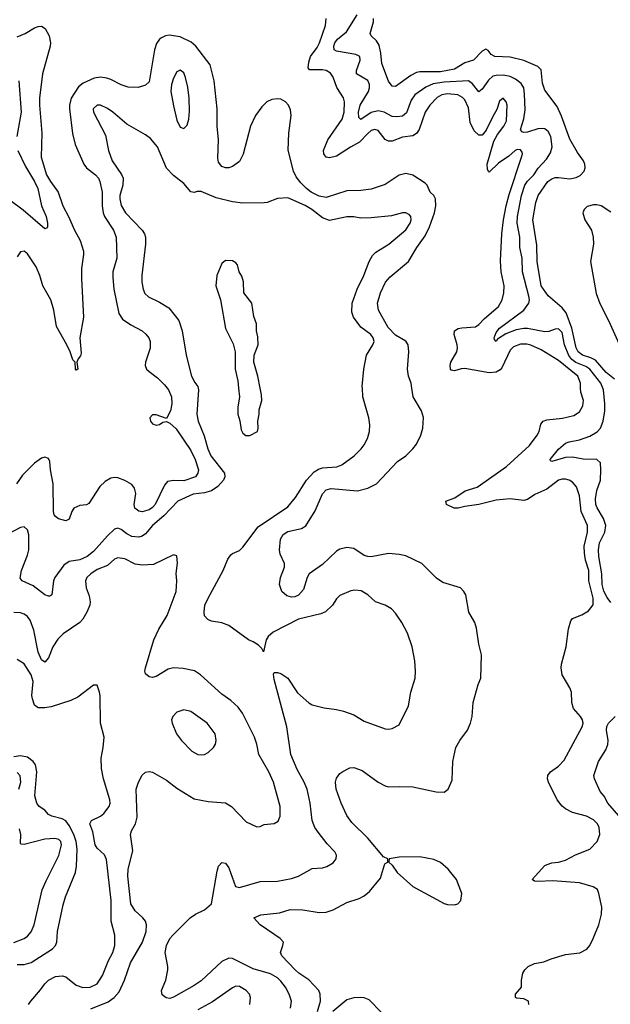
# Model space of a CAD drawing. Header units: inches. Extents: x 1678809 to 1859548, y 384609 to 522868.
# Tile 30 of 256: x 1745704 to 1749108, y 406451 to 412123. Entities that reach past the tile are written whole.
import ezdxf

# ---------------------------------------------------------------- set-up
doc = ezdxf.new("R2010")
doc.units = ezdxf.units.IN
doc.header["$MEASUREMENT"] = 0
doc.layers.add('B7440', color=7, linetype='Continuous')
doc.layers.add('B7441', color=7, linetype='Continuous')

msp = doc.modelspace()

# ---------------------------------------------------------------- linework, layer by layer
at = {"layer": 'B7440', "color": 5}
for points, elevation in [([(1746732.4, 410000), (1746734.6, 409990), (1746724.4, 409850), (1746732.3, 409810), (1746766.5, 409726.5), (1746789.1, 409650), (1746806.3, 409610), (1746883.8, 409510), (1746886.5, 409490), (1746878.4, 409470), (1746845.6, 409434.4), (1746810, 409408.5), (1746770, 409397.9), (1746704.9, 409390), (1746616.5, 409350), (1746534.4, 409265.6), (1746468.7, 409210), (1746430, 409162), (1746410, 409147.7), (1746390, 409141.6), (1746350, 409145.5), (1746321.1, 409161.1), (1746290, 409185.7), (1746270, 409193.3), (1746250, 409187.4), (1746210.1, 409149.9), (1746130, 409059.4), (1746093.2, 409030), (1746050, 409012.2), (1745990, 409001.8), (1745958.9, 408981.1), (1745907.2, 408910), (1745899.7, 408890), (1745890.3, 408810), (1745877.4, 408802.6), (1745870, 408801.3), (1745850, 408809.8), (1745781.7, 408861.7), (1745718.4, 408890), (1745706.8, 408906.8), (1745714.4, 408950), (1745750, 409038), (1745756.8, 409070), (1745756.4, 409156.4), (1745750, 409185.2), (1745730, 409202), (1745710, 409197.6), (1745579, 409130)], 240), ([(1746553.5, 410000), (1746561, 409990), (1746578.5, 409950), (1746581.2, 409910), (1746574.3, 409870), (1746550, 409826), (1746490, 409846), (1746470, 409846.6), (1746453.4, 409830), (1746457.7, 409810), (1746470, 409794.9), (1746490, 409787.3), (1746510, 409792), (1746530, 409804.9), (1746550, 409808.7), (1746570, 409798.9), (1746605.4, 409765.4), (1746690, 409640.8), (1746716.2, 409590), (1746734, 409530), (1746731.2, 409510), (1746716.5, 409490), (1746650, 409466.6), (1746590, 409469.2), (1746556.8, 409463.2), (1746538.6, 409441.4), (1746485, 409330), (1746470, 409312.8), (1746450, 409300.3), (1746410, 409287.1), (1746390, 409291.2), (1746367.4, 409310), (1746364.1, 409330), (1746373.7, 409393.7), (1746365.2, 409425.2), (1746350, 409445.6), (1746310, 409468.5), (1746270, 409482.9), (1746250, 409486.2), (1746230, 409481.8), (1746197, 409463), (1746165.8, 409434.2), (1746103.7, 409336.3), (1746090, 409328.2), (1746050, 409325.4), (1746017.1, 409310), (1746004.2, 409290), (1745990, 409245.2), (1745970, 409235.6), (1745928.6, 409248.6), (1745910, 409260.7), (1745904, 409270), (1745899.8, 409290), (1745897.4, 409450), (1745881.6, 409530), (1745877.6, 409577.6), (1745870, 409595.8), (1745850, 409602.4), (1745830, 409596.5), (1745790, 409569.1), (1745721.2, 409498.8), (1745685.6, 409450)], 220), ([(1747265.3, 406430), (1747270.6, 406470), (1747257.9, 406510), (1747236, 406550), (1747210, 406585.4), (1747190, 406603.8), (1747150, 406626.2), (1747050, 406655.5), (1746930, 406715.8), (1746910, 406716.8), (1746870, 406698.6), (1746750, 406585.6), (1746710, 406558.8), (1746590, 406492.4), (1746570, 406485.4), (1746547.8, 406487.8), (1746526.2, 406506.2), (1746522.4, 406530), (1746547.1, 406590), (1746557.3, 406650), (1746558.3, 406670), (1746541.7, 406750), (1746550, 406790.4), (1746569.8, 406830), (1746586.4, 406850), (1746686.9, 406950), (1746716.9, 406970), (1746770, 406994.8), (1746809.8, 407030), (1746841.4, 407218.6), (1746850, 407246.4), (1746870, 407267.6), (1746890, 407264.4), (1746910, 407238.3), (1746948.6, 407130), (1746970, 407123.9), (1747090, 407158.6), (1747190, 407160.7), (1747270, 407175.9), (1747311.8, 407190), (1747390, 407232.8), (1747450, 407238.3), (1747475.1, 407245), (1747510, 407266.4), (1747527.6, 407290), (1747529.6, 407310), (1747519.7, 407330), (1747475.8, 407375.8), (1747423.3, 407443.3), (1747405.6, 407470), (1747389.9, 407509.9), (1747378.6, 407610), (1747360.6, 407690), (1747344.2, 407730), (1747303.9, 407803.9), (1747267, 407890), (1747242.9, 408050), (1747170, 408322), (1747166.8, 408353.2), (1747170, 408362), (1747190, 408362.8), (1747210, 408357.3), (1747250, 408330.6), (1747305.7, 408245.7), (1747370, 408187), (1747390, 408175.8), (1747459.3, 408159.3), (1747530, 408150.3), (1747570, 408139), (1747630, 408117.8), (1747690, 408082), (1747810, 408038.4), (1747830, 408036.4), (1747850, 408040.5), (1747890, 408060.7), (1747945.1, 408170), (1747958.4, 408250), (1747983.6, 408330), (1747985.6, 408370), (1747981.6, 408430), (1747965.6, 408510), (1747939.6, 408590), (1747907, 408650), (1747870, 408705.2), (1747846, 408730), (1747810, 408749.6), (1747754, 408770), (1747710, 408809.2), (1747672.9, 408832.9), (1747636, 408836), (1747612.9, 408832.9), (1747550, 408806.6), (1747530, 408786), (1747506.4, 408750), (1747467.3, 408712.7), (1747438.7, 408701.3), (1747310, 408669.9), (1747165.9, 408594.1), (1747136.5, 408570), (1747125.3, 408550), (1747110, 408482), (1747100.1, 408500.1), (1747080.1, 408520.1), (1747050, 408539.7), (1747022.7, 408550), (1746910, 408633), (1746870, 408647.8), (1746810, 408657.6), (1746788, 408668), (1746769.6, 408689.6), (1746767, 408710), (1746771.8, 408750), (1746789.7, 408790), (1746877.7, 408950), (1746904.4, 409015.6), (1746920.1, 409039.9), (1746930, 409048.4), (1746970, 409065.3), (1746990, 409083.8), (1747079.2, 409200.8), (1747250, 409316.9), (1747294.5, 409370), (1747357.1, 409470), (1747401.2, 409518.8), (1747426.3, 409533.7), (1747450, 409540.8), (1747532.2, 409547.8), (1747561.4, 409558.6), (1747631.8, 409610), (1747671.8, 409650), (1747690, 409674.8), (1747707.6, 409710), (1747720.5, 409750), (1747722.4, 409790), (1747715.6, 409830), (1747682.4, 409950), (1747679.3, 410000)], 240), ([(1746965.9, 410000), (1746970.6, 409950), (1746961.6, 409890), (1746961.6, 409850), (1746972.8, 409812.8), (1746981.1, 409761.1), (1746990, 409741), (1747007.3, 409727.3), (1747030, 409726.8), (1747074, 409750), (1747079, 409770), (1747077.2, 409810), (1747085.2, 409850), (1747085.2, 409874.8), (1747099, 409930), (1747097.2, 409962.8), (1747090.3, 410000)], 260), ([(1747420.7, 406410), (1747438.2, 406470), (1747436.5, 406510), (1747428.7, 406530), (1747370, 406592), (1747312.8, 406630), (1747291.1, 406650), (1747215.6, 406730), (1747207.6, 406750), (1747221.6, 406790), (1747223.6, 406810), (1747206, 406830), (1747089.7, 406910), (1747053.2, 406950), (1747093.5, 406966.5), (1747201.5, 406978.6), (1747262.4, 406997.6), (1747335.4, 406995.4), (1747430, 406980.5), (1747470, 406983), (1747510, 406994.9), (1747590, 407038.4), (1747660.1, 407059.9), (1747690, 407075.8), (1747719.5, 407100.5), (1747782.7, 407177.3), (1747805.6, 407254.4), (1747810, 407262), (1747826, 407270), (1747826, 407290), (1747800.9, 407300.9), (1747710, 407408.3), (1747618.9, 407498.9), (1747590, 407538.7), (1747556.1, 407610), (1747528.7, 407690), (1747524.8, 407730), (1747530, 407754), (1747550, 407780.5), (1747567.2, 407792.8), (1747607.4, 407812.6), (1747630, 407816), (1747678.4, 407798.4), (1747770, 407731.7), (1747810, 407708.9), (1747830, 407703.6), (1747893.3, 407706.7), (1747970, 407703.5), (1748105.1, 407674.9), (1748150, 407674), (1748172.7, 407690), (1748197.1, 407742.9), (1748200.7, 407850), (1748218.3, 407930), (1748239.7, 407970), (1748285.4, 408030), (1748302.7, 408070), (1748310.9, 408110), (1748317.7, 408190), (1748346.2, 408293.8), (1748361.2, 408330), (1748364.7, 408464.7), (1748350, 408526), (1748337.5, 408617.5), (1748326, 408650), (1748292.3, 408710), (1748276, 408810), (1748263.7, 408830), (1748243.7, 408850), (1748141.7, 408881.7), (1748106.8, 408906.8), (1748022, 408990), (1747930, 409033.8), (1747890, 409043.2), (1747830, 409047.2), (1747730, 409029), (1747710, 409029.8), (1747690, 409037.2), (1747630, 409076.5), (1747590, 409083.2), (1747550, 409072.2), (1747530, 409060.8), (1747450, 408984.1), (1747373, 408930), (1747361.7, 408910), (1747339, 408841.1), (1747310, 408807.7), (1747290, 408798.7), (1747270, 408796), (1747243.3, 408803.3), (1747214, 408830), (1747201.5, 408870), (1747206.3, 408910), (1747229.8, 408970), (1747230.7, 408990.7), (1747204.8, 409044.8), (1747201.4, 409070), (1747207.4, 409130), (1747222.3, 409157.7), (1747250, 409175.6), (1747328.4, 409191.6), (1747353.2, 409206.8), (1747406.5, 409293.5), (1747449, 409391), (1747470, 409414.7), (1747498.5, 409421.5), (1747651.4, 409408.6), (1747710, 409423.5), (1747759.8, 409450), (1747882, 409578), (1747930, 409611.3), (1747969.9, 409650.1), (1747990, 409677.4), (1748016.5, 409730), (1748027.6, 409770), (1748030.5, 409830.5), (1748018.9, 409870), (1747971.2, 409950), (1747964.4, 410000)], 220), ([(1748638, 406450), (1748636, 406470), (1748610, 406482), (1748566.3, 406486.3), (1748561.2, 406490), (1748560.9, 406510), (1748595.6, 406550), (1748595.1, 406590), (1748602.9, 406630), (1748614.5, 406650), (1748634.5, 406670), (1748670, 406686.3), (1748724.2, 406695.8), (1748765.9, 406714.1), (1748850, 406738.6), (1748931.5, 406748.5), (1748972, 406768), (1748989.9, 406790.1), (1749009, 406830), (1749040.6, 406910), (1749056.2, 406970), (1749058.5, 407010), (1749042, 407090), (1749032.9, 407112.9), (1749008.3, 407128.3), (1748930.5, 407150.5), (1748776.9, 407163.1), (1748690, 407158.3), (1748670, 407160.7), (1748658, 407170), (1748729.7, 407250), (1748742.8, 407257.2), (1748770, 407266.9), (1748810, 407270.2), (1748850, 407281.3), (1748907.5, 407312.5), (1748990, 407345.4), (1749032.5, 407390), (1749048, 407430), (1749044, 407470), (1749033, 407490), (1749010, 407513.4), (1748970, 407534.6), (1748890, 407556.5), (1748850, 407577.3), (1748830, 407593.2), (1748800.8, 407630), (1748750.9, 407730), (1748746, 407750), (1748748.4, 407770), (1748763, 407790), (1748810, 407822.2), (1748842.3, 407857.7), (1748945.6, 408050), (1748950.8, 408070), (1748947.4, 408090), (1748936, 408110), (1748895.4, 408155.4), (1748886.2, 408190), (1748884, 408250), (1748874.9, 408274.9), (1748831.1, 408350), (1748824.4, 408390), (1748826, 408410), (1748852.9, 408510), (1748866.4, 408613.7), (1748880.2, 408659.8), (1748890, 408672.8), (1748944.4, 408695.6), (1748981.6, 408718.4), (1749008.3, 408751.7), (1749008.6, 408790), (1748983, 408890), (1748983.1, 408950), (1748965, 409010), (1748958.5, 409050), (1748957.5, 409090), (1748975.6, 409170), (1748976, 409210), (1748939, 409290), (1748930, 409380.9), (1748912.6, 409432.6), (1748890, 409459.2), (1748870, 409470.8), (1748850, 409475.5), (1748830, 409475.9), (1748810, 409469.8), (1748741.8, 409418.2), (1748672.3, 409387.7), (1748630, 409358.4), (1748610, 409352.5), (1748530, 409362.8), (1748450, 409354.3), (1748350, 409330.4), (1748270, 409318.8), (1748230, 409308.4), (1748208.2, 409310), (1748164, 409330), (1748159.1, 409350), (1748211, 409369), (1748271.6, 409408.4), (1748340.4, 409430), (1748510, 409548.6), (1748642, 409670), (1748686.2, 409730), (1748696.8, 409750), (1748708, 409792.1), (1748721.6, 409810), (1748742.4, 409817.6), (1748832.3, 409827.7), (1748897, 409843), (1748930, 409863.1), (1748950, 409898.8), (1748952.3, 409930), (1748937.5, 409977.5), (1748936.6, 410000)], 180), ([(1749110, 408766.5), (1749090, 408795.4), (1749070, 408830.9), (1749059.7, 408870), (1749059.2, 408930), (1749041.3, 409030), (1749040.3, 409070), (1749046.2, 409110), (1749075.8, 409170), (1749081.5, 409210), (1749068.5, 409250), (1749031.1, 409311.1), (1749024.7, 409330), (1749022.9, 409362.9), (1749029.4, 409410), (1749050.3, 409470), (1749053.6, 409530), (1749050.4, 409570), (1749030.3, 409590.3), (1748951.5, 409591.5), (1748890, 409603.6), (1748850, 409601.1), (1748770, 409578), (1748762, 409582), (1748760.7, 409590), (1748810, 409648.9), (1748850, 409683.2), (1748870, 409691.8), (1748930, 409702.7), (1748990, 409723), (1749031.9, 409748.1), (1749050.4, 409769.6), (1749067.3, 409810), (1749076.2, 409870), (1749076.4, 409910), (1749067.5, 409990), (1749063.9, 410000)], 160), ([(1746114.8, 406425.2), (1746215.1, 406464.9), (1746248.7, 406491.3), (1746276.9, 406523.1), (1746309.2, 406590), (1746343.7, 406690), (1746412.6, 406810), (1746433.2, 406870), (1746435.1, 406910), (1746428.5, 406930), (1746414, 406950), (1746369.3, 406989.3), (1746344.1, 407030), (1746328.1, 407190), (1746329.9, 407230), (1746356, 407336), (1746342.3, 407430), (1746348.5, 407450), (1746372.5, 407490), (1746382.1, 407530), (1746376.4, 407690), (1746388.3, 407730), (1746410, 407770.6), (1746430, 407788), (1746450, 407792.2), (1746470, 407788), (1746550, 407742), (1746610, 407695.6), (1746710, 407634.9), (1746790, 407620.4), (1746890, 407612.2), (1746925.5, 407590), (1747010, 407502), (1747070, 407474), (1747090, 407474.8), (1747112.3, 407487.7), (1747170, 407492), (1747193.5, 407506.5), (1747204.9, 407535.1), (1747204.7, 407590), (1747166.9, 407730), (1747139.8, 407790), (1747081.7, 407890), (1747071.5, 407950), (1747057.4, 407990), (1746987.6, 408127.6), (1746963.1, 408163.1), (1746921.4, 408201.4), (1746870, 408238.4), (1746746.3, 408350), (1746711.4, 408371.4), (1746645.9, 408385.9), (1746590, 408389), (1746559.2, 408380.8), (1746490, 408338.7), (1746470, 408334), (1746450, 408338.4), (1746430, 408355.3), (1746426.3, 408370), (1746429.7, 408390), (1746478, 408550), (1746507, 408613), (1746554, 408690), (1746605.4, 408830), (1746609.7, 408890), (1746606.7, 408933.3), (1746612.9, 408992.9), (1746610, 409035.3), (1746590, 409040.9), (1746474.6, 408985.4), (1746410, 408980.5), (1746370, 408985.7), (1746310, 409017.6), (1746270, 409022.8), (1746250, 409014.8), (1746210, 408979.8), (1746150, 408955), (1746114.7, 408930), (1746091.6, 408910), (1746082.8, 408890), (1746087, 408850), (1746104.5, 408804.5), (1746110.6, 408770), (1746107.8, 408750), (1746091.8, 408710), (1746068.8, 408670), (1746050.1, 408650), (1745955.3, 408584.7), (1745925, 408555), (1745895.6, 408510), (1745870, 408446.6), (1745850, 408421.6), (1745830, 408435.8), (1745810, 408479.7), (1745786, 408606), (1745764.9, 408664.9), (1745750, 408685.1), (1745730, 408699.2), (1745710, 408707.2), (1745670, 408708.4)], 260), ([(1745755.1, 406450), (1745768.4, 406470), (1745825.1, 406534.9), (1745848.5, 406570), (1745870, 406590.1), (1745910, 406611.3), (1745950, 406615.1), (1745970, 406608.6), (1746030, 406561.3), (1746068.5, 406548.5), (1746110.4, 406549.6), (1746150, 406569.3), (1746182.5, 406617.5), (1746215.9, 406704.1), (1746241, 406750), (1746253, 406790), (1746253, 406850), (1746231, 406931), (1746231.5, 407050), (1746204.6, 407284.6), (1746192.7, 407312.7), (1746150, 407349.9), (1746139, 407370), (1746125.5, 407445.5), (1746109.4, 407490), (1746119.1, 407510), (1746170, 407535), (1746190, 407551.3), (1746220.7, 407590), (1746225.5, 407610), (1746223.7, 407630), (1746186.8, 407750), (1746176.2, 407810), (1746173.1, 407870), (1746185.7, 407930), (1746191.1, 407990), (1746169.8, 408070), (1746167.6, 408227.6), (1746164.5, 408250), (1746150, 408288.7), (1746130, 408289.3), (1746038.8, 408221.2), (1745998.8, 408201.2), (1745884.9, 408164.9), (1745850, 408158.7), (1745810, 408159.8), (1745790, 408175.1), (1745777.7, 408210), (1745775.3, 408230), (1745782.1, 408310), (1745770.9, 408350), (1745730, 408412), (1745690, 408438.3)], 280), ([(1749156.8, 407536.8), (1749092.8, 407610), (1749071.8, 407650), (1749050, 407677), (1749015.6, 407750), (1749013.3, 407770), (1749039.8, 407850), (1749082, 407918), (1749092.9, 407947.1), (1749095, 407970), (1749085.2, 408030), (1749087.8, 408052.2), (1749096.8, 408070), (1749136.5, 408110)], 160), ([(1745690, 406680.3), (1745730, 406681.5), (1745770, 406691.4), (1745892.7, 406770), (1745909.8, 406790), (1745917.5, 406810), (1745923.2, 406870), (1745955.1, 407024.9), (1745969.1, 407070), (1746026, 407210), (1746032.5, 407247.5), (1746035.3, 407344.7), (1746030, 407388.2), (1746015.5, 407430), (1745990, 407481.4), (1745970, 407508.2), (1745950, 407520.4), (1745890, 407534.2), (1745870, 407544.4), (1745848.8, 407568.8), (1745816.9, 407590), (1745802.3, 407610), (1745791.5, 407651.5), (1745802.4, 407790), (1745795.3, 407830), (1745782.6, 407850), (1745750, 407874.1), (1745710, 407882.1), (1745670, 407876.3)], 320), ([(1745698.8, 407690), (1745711.5, 407730), (1745707.9, 407767.9), (1745690, 407787.1)], 340), ([(1745670, 406807.2), (1745729.4, 406830), (1745750, 406844.2), (1745770, 406868.2), (1745787.4, 406910), (1745834.6, 407110), (1745856.7, 407163.3), (1745930, 407307.7), (1745945.1, 407370), (1745941.3, 407390), (1745930, 407401.3), (1745907.1, 407407.1), (1745850, 407402), (1745730, 407372.1), (1745713.3, 407373.3), (1745710, 407377.2), (1745710.5, 407430), (1745702.5, 407462.5)], 340), ([(1747031.1, 406450), (1747034.7, 406490), (1747027.8, 406510), (1747010, 406531.3), (1746970, 406554.7), (1746950, 406555.6), (1746930, 406546), (1746815.2, 406464.8), (1746730, 406419)], 260), ([(1747790, 406404.1), (1747717.2, 406477.2), (1747690, 406488.7), (1747668.9, 406491.1), (1747630, 406488.5), (1747590, 406476.2), (1747508.9, 406410)], 220)]:
    msp.add_lwpolyline(points, dxfattribs=dict(at, elevation=elevation))
for points, elevation in [([(1746650, 408146.6), (1746610, 408134.3), (1746586.7, 408110), (1746579.5, 408090), (1746583.1, 408070), (1746608.2, 408010), (1746636.4, 407970), (1746697.1, 407910), (1746730, 407890.4), (1746750, 407887.8), (1746770, 407890.4), (1746790, 407902), (1746820.5, 407930), (1746833, 407950), (1746837.4, 407970), (1746831.1, 408010), (1746784.7, 408070), (1746690, 408138.3)], 280), ([(1748010, 407301.5), (1747890, 407299.7), (1747834, 407290), (1747832, 407270), (1747850, 407252), (1747878.7, 407210), (1747969.6, 407129.6), (1748150, 407032.2), (1748170, 407025.6), (1748210, 407024.9), (1748229.7, 407030.3), (1748246.6, 407050), (1748253, 407090), (1748221.5, 407170), (1748173.3, 407230), (1748130, 407267.4), (1748090, 407285)], 220)]:
    msp.add_lwpolyline(points, close=True, dxfattribs=dict(at, elevation=elevation))
at = {"layer": 'B7441', "color": 5}
for points, elevation in [([(1749063.9, 410000), (1749052.9, 410030), (1748989, 410110), (1748966, 410126), (1748908.8, 410148.8), (1748886.3, 410166.3), (1748868.7, 410188.7), (1748843, 410250), (1748830, 410320.4), (1748810, 410341.6), (1748790, 410341), (1748753.2, 410326.8), (1748730, 410324.4), (1748630, 410344.8), (1748610, 410344.9), (1748564.6, 410335.4), (1748506, 410314), (1748457.8, 410282.2), (1748450, 410269.6), (1748440.6, 410280.6), (1748439.2, 410290), (1748450, 410320.3), (1748470, 410345), (1748608.4, 410450), (1748638.7, 410490), (1748642.3, 410510), (1748638.2, 410530), (1748601.2, 410670), (1748599.6, 410750), (1748586.4, 410810), (1748587.1, 410870), (1748571, 410950), (1748572.7, 410990), (1748595.3, 411110), (1748615, 411170), (1748630, 411193.3), (1748666.4, 411230), (1748692.7, 411267.3), (1748739.8, 411320.2), (1748763.7, 411356.3), (1748772.2, 411390), (1748764.1, 411450), (1748750, 411478), (1748730, 411493.7), (1748716.6, 411496.6), (1748690, 411493.5), (1748630, 411474.9), (1748610, 411472.5), (1748597.8, 411477.8), (1748589.9, 411490), (1748608.9, 411551.1), (1748616.1, 411603.9), (1748614, 411694), (1748608.7, 411730), (1748594.7, 411754.7), (1748560.4, 411780.4), (1748530, 411795.3), (1748490, 411802.4), (1748450, 411802.2), (1748430, 411796.7), (1748405.5, 411774.5), (1748370, 411722.8), (1748350, 411707.1), (1748313.8, 411753.8), (1748289.9, 411769.9), (1748150, 411763.8), (1748086.4, 411753.6), (1748045.1, 411734.9), (1747981.6, 411690), (1747960.3, 411659.7), (1747932.9, 411587.1), (1747910, 411567.1), (1747877.3, 411562.7), (1747850, 411566.1), (1747804.8, 411590), (1747770, 411597.5), (1747730, 411588), (1747670, 411548.8), (1747658.9, 411558.9), (1747656.8, 411590), (1747665.8, 411630), (1747714.5, 411710), (1747720.2, 411730), (1747719.6, 411750), (1747710, 411771.6), (1747645.8, 411810), (1747645, 411830), (1747666, 411890), (1747665.1, 411910), (1747642, 411922), (1747530, 411940.7), (1747516.8, 411950), (1747513.7, 411970), (1747521.1, 411990), (1747536, 412010), (1747587.6, 412052.4), (1747648.2, 412150)], 160), ([(1748936.6, 410000), (1748935.4, 410030), (1748919.8, 410070), (1748810, 410160.4), (1748710, 410221.1), (1748650, 410248.1), (1748626.3, 410253.7), (1748590, 410254.1), (1748550, 410239.1), (1748530, 410219.8), (1748482.5, 410117.5), (1748473.7, 410106.3), (1748450, 410092.2), (1748410, 410088), (1748270, 410113.4), (1748247.7, 410112.3), (1748210, 410099.4), (1748190, 410104.7), (1748187.4, 410110), (1748184.6, 410130), (1748188.4, 410150), (1748222.7, 410210), (1748227.6, 410230), (1748226.1, 410250), (1748208.6, 410310), (1748209.8, 410330.2), (1748230, 410343.1), (1748251.8, 410348.2), (1748330, 410352.8), (1748350, 410366.3), (1748380.8, 410399.2), (1748463.5, 410470), (1748485.2, 410510), (1748493.6, 410550), (1748495.6, 410590), (1748478.5, 410670), (1748474.5, 410734.5), (1748483.2, 410890), (1748492.8, 410970), (1748506.7, 411050), (1748524.6, 411115.4), (1748596.5, 411330), (1748601.4, 411350), (1748599.2, 411359.2), (1748590, 411373.2), (1748570, 411375), (1748558.9, 411370), (1748523.4, 411336.6), (1748463.7, 411296.3), (1748410, 411245.3), (1748406.8, 411246.8), (1748400.4, 411260.4), (1748398.4, 411290), (1748436.4, 411423.6), (1748457.8, 411462.2), (1748495, 411510), (1748510, 411540.7), (1748512.3, 411630), (1748506.6, 411650), (1748490, 411671.5), (1748470, 411653.2), (1748454.6, 411605.4), (1748430, 411565.1), (1748393.1, 411486.9), (1748370, 411458.3), (1748350, 411457.4), (1748322.2, 411482.2), (1748300.5, 411530), (1748290, 411615.1), (1748270, 411660.4), (1748255.4, 411675.4), (1748229.9, 411689.9), (1748170, 411696.4), (1748136, 411690), (1748110, 411675.4), (1748067, 411630), (1748040.1, 411590), (1748005.3, 411490), (1747990, 411467.2), (1747970, 411454.7), (1747910, 411446.1), (1747850, 411422.5), (1747830, 411422.6), (1747810, 411433.6), (1747770, 411483.8), (1747750, 411490.5), (1747730, 411483.7), (1747710, 411467.1), (1747663.2, 411416.8), (1747610, 411389.4), (1747530, 411336.1), (1747490, 411326.6), (1747470, 411331.1), (1747456.1, 411350), (1747455.2, 411370), (1747480.2, 411430), (1747562.1, 411550), (1747573.9, 411590), (1747576, 411650), (1747570, 411672.8), (1747531.7, 411731.7), (1747510, 411791.3), (1747494.7, 411814.7), (1747470, 411829.8), (1747450, 411834.2), (1747374.6, 411834.6), (1747365.9, 411845.9), (1747370, 411878.4), (1747380.6, 411910), (1747418.1, 411961.9), (1747432.6, 411990), (1747466.1, 412090), (1747469.8, 412129.8)], 180), ([(1749132.5, 410052.5), (1749083.4, 410090), (1749021.5, 410161.5), (1748995.8, 410175.8), (1748946.5, 410190), (1748921.9, 410210), (1748910, 410231.8), (1748885.3, 410345.3), (1748854, 410434), (1748830, 410463.9), (1748750, 410531.6), (1748710, 410589.7), (1748686, 410730), (1748683.6, 410823.6), (1748660.2, 410970), (1748678.8, 411070), (1748691, 411110), (1748748.3, 411190), (1748770, 411206.6), (1748790, 411213.4), (1748810, 411213.6), (1748874.5, 411205.5), (1748910, 411213.6), (1748933.9, 411226.1), (1748957.5, 411250), (1748963.4, 411270), (1748961.4, 411290), (1748953.1, 411310), (1748918.4, 411358.4), (1748874.2, 411434.2), (1748826.7, 411566.7), (1748802.2, 411622.2), (1748730, 411716.2), (1748717.4, 411757.4), (1748710, 411833.3), (1748690, 411853.2), (1748610, 411888.7), (1748530, 411906.2), (1748441.6, 411910), (1748421.5, 411921.5), (1748404.5, 411944.5), (1748390, 411952.7), (1748370, 411942.2), (1748320.2, 411890), (1748270, 411874.1), (1748210, 411837.8), (1748130, 411822.1), (1748010, 411821.6), (1747990, 411818), (1747957.8, 411802.2), (1747870, 411738.9), (1747850, 411740.5), (1747830, 411769.6), (1747790.5, 411870.5), (1747785.8, 411930), (1747775.6, 411975.6), (1747761, 412001), (1747729.8, 412030), (1747724.2, 412044.2), (1747742.4, 412110), (1747742.6, 412130)], 140), ([(1745690, 412024.8), (1745736.7, 412043.3), (1745790, 412076.5), (1745810, 412084.5), (1745830, 412085), (1745851.2, 412071.2), (1745874.4, 412030), (1745881.6, 411990), (1745880.5, 411970), (1745835.7, 411810), (1745818.3, 411670), (1745817.6, 411630), (1745831.5, 411470), (1745827.4, 411330), (1745858.5, 411230), (1745882.2, 411190), (1745926.9, 411130), (1745952.4, 411050), (1745986.4, 410990), (1746019.9, 410910), (1746053.6, 410850), (1746071.3, 410790), (1746072.8, 410770), (1746061.5, 410690), (1746059.6, 410630), (1746071.7, 410410), (1746051, 410291), (1746058.2, 410201.8), (1746054.3, 410185.7), (1746041.6, 410170), (1746033.4, 410150), (1746038.8, 410110), (1746030, 410104.5), (1746025.1, 410110), (1746024, 410150), (1746010, 410164), (1745995.3, 410210), (1745976.5, 410250), (1745916.2, 410356.2), (1745900.8, 410450), (1745882.9, 410510), (1745837.3, 410590), (1745819.7, 410650), (1745798.7, 410698.7), (1745750, 410774), (1745730, 410789.7), (1745710, 410786), (1745690, 410757.6)], 180), ([(1747964.4, 410000), (1747960.2, 410030), (1747944.2, 410070), (1747939.2, 410110), (1747946.1, 410210), (1747942.5, 410250), (1747930, 410271.9), (1747870, 410306.3), (1747828.4, 410350), (1747772.6, 410450), (1747765.6, 410490), (1747782.9, 410550), (1747812.1, 410610), (1747838.8, 410641.2), (1747944.8, 410730), (1747991.9, 410810), (1748041.6, 410878.4), (1748066.4, 410930), (1748094.7, 411010), (1748103.1, 411050), (1748099.6, 411090), (1748089.9, 411109.9), (1748069.9, 411129.9), (1748052.2, 411170), (1748041.3, 411181.3), (1747970, 411228.2), (1747930, 411237.3), (1747890, 411227.9), (1747810, 411174.3), (1747730, 411146.2), (1747670, 411139.2), (1747590, 411137.9), (1747470, 411098.2), (1747430, 411106.6), (1747383.2, 411130), (1747356.7, 411150), (1747324, 411184), (1747298, 411218), (1747282, 411250), (1747252.2, 411372.2), (1747255, 411470), (1747268.4, 411570), (1747264.1, 411604.1), (1747253.4, 411630), (1747235.8, 411650), (1747210, 411664.1), (1747190, 411667.7), (1747156.7, 411663.3), (1747128, 411650), (1747099, 411621), (1747063.8, 411570), (1747034.2, 411510), (1746992.7, 411347.3), (1746970, 411305.2), (1746930, 411277.2), (1746910, 411269.3), (1746890, 411269.3), (1746870, 411277.2), (1746850, 411302), (1746845.3, 411325.3), (1746849.8, 411430), (1746842.6, 411510), (1746842.8, 411610), (1746824.4, 411770), (1746802.4, 411862.4), (1746719.2, 411970), (1746693.2, 411993.2), (1746630, 412023.9), (1746566.2, 412033.8), (1746544.9, 412030), (1746521, 412019), (1746509.2, 412010), (1746493.6, 411986.4), (1746482, 411950), (1746450, 411764), (1746430, 411745.2), (1746387.3, 411732.7), (1746330, 411733.6), (1746290, 411747.1), (1746230, 411778.7), (1746206.3, 411786.3), (1746170, 411791.6), (1746133.9, 411786.1), (1746070, 411757.1), (1746043.9, 411736.1), (1746001.9, 411670), (1745991.1, 411630), (1745991.5, 411610), (1746008, 411468), (1746023.7, 411403.7), (1746073.9, 411290), (1746090.2, 411270), (1746140.6, 411230), (1746157.7, 411210), (1746167.1, 411190), (1746179.8, 411130), (1746178.8, 411050), (1746184.7, 411010), (1746192.8, 410990), (1746245.5, 410910), (1746260.7, 410870), (1746264.1, 410750), (1746241.6, 410670), (1746241.6, 410638.4), (1746246.8, 410570), (1746275, 410430), (1746296.9, 410396.9), (1746344.7, 410364.7), (1746410.1, 410330.1), (1746432.1, 410312.1), (1746447.8, 410290), (1746455.8, 410270), (1746456.1, 410230), (1746428.9, 410150), (1746427.6, 410130), (1746436, 410110), (1746450, 410096), (1746499.3, 410059.3), (1746539.1, 410019.1), (1746553.5, 410000)], 220), ([(1745699, 411770), (1745712.4, 411590), (1745687.9, 411450)], 160), ([(1747679.3, 410000), (1747678.7, 410010), (1747687.6, 410110), (1747702.9, 410190), (1747739.3, 410250), (1747746.6, 410270), (1747742, 410290), (1747727, 410310), (1747670, 410351.1), (1747628, 410410), (1747617.3, 410437.2), (1747619.2, 410490), (1747648.9, 410571.1), (1747687.1, 410650), (1747717.7, 410730), (1747736.4, 410763.6), (1747756.3, 410783.7), (1747832, 410830), (1747930, 410913), (1747955.1, 410950), (1747960.7, 410970), (1747958, 410990), (1747950, 410999.3), (1747930, 411009.4), (1747910, 411009.5), (1747847.1, 410992.9), (1747730, 410981.5), (1747670, 410980.3), (1747630, 410987.4), (1747590, 410987.6), (1747490, 410965.8), (1747450, 410981.7), (1747387.8, 411030), (1747350, 411052.7), (1747250, 411096.5), (1747190, 411093.7), (1747130.2, 411069.8), (1747112.4, 411067.6), (1746990, 411066.7), (1746930, 411074.1), (1746836.8, 411096.8), (1746750, 411132.9), (1746727.3, 411132.7), (1746710, 411126.6), (1746690, 411132), (1746650, 411178.7), (1746590, 411225.1), (1746550, 411268.5), (1746498.6, 411390), (1746458.9, 411438.9), (1746430, 411460.5), (1746321.6, 411521.6), (1746242, 411590), (1746210, 411611.9), (1746170, 411630.9), (1746150, 411631), (1746128.7, 411610), (1746130.4, 411590), (1746198.3, 411458.3), (1746216.9, 411370), (1746237.5, 411310), (1746291.9, 411231.9), (1746300.1, 411210), (1746299.1, 411170), (1746281.7, 411110), (1746280.7, 411090), (1746290, 411052.4), (1746314, 411010), (1746410.1, 410910.1), (1746423.2, 410890), (1746429.1, 410870), (1746430.2, 410829.8), (1746409.1, 410650), (1746409.1, 410610), (1746416, 410570), (1746426.4, 410546.4), (1746446.3, 410526.3), (1746510, 410495.6), (1746563.1, 410463.1), (1746620.8, 410390), (1746641.3, 410330), (1746664.5, 410190), (1746695.2, 410070), (1746712.8, 410032.8), (1746730.2, 410010), (1746732.4, 410000)], 240), ([(1745694.2, 411370), (1745737.5, 411277.5), (1745790, 411191.2), (1745809.4, 411150), (1745830.1, 411050.1), (1745856.3, 410990), (1745864.6, 410950), (1745864, 410930), (1745858.8, 410921.2), (1745850, 410918), (1745724.9, 411024.9), (1745650, 411080.5)], 160), ([(1749110, 411014.7), (1749054, 411050), (1749030, 411056.5), (1749010, 411057.1), (1748973.6, 411046.4), (1748956.2, 411030), (1748950.2, 411009.8), (1748961.4, 410970), (1748999.8, 410910), (1749009.5, 410870), (1749010.8, 410830), (1748993, 410730), (1749025.8, 410545.8), (1749047.3, 410487.3), (1749097.9, 410390), (1749175.4, 410215.4)], 140), ([(1747090.3, 410000), (1747077.4, 410070), (1747052.7, 410150), (1747056, 410190), (1747079, 410250), (1747076.5, 410296.5), (1747069, 410330), (1747069, 410370), (1747052.9, 410412.9), (1747042, 410490), (1746995.3, 410550), (1746993.6, 410613.6), (1746984.7, 410644.7), (1746968.7, 410670), (1746959, 410710), (1746950, 410722), (1746930, 410734), (1746890, 410735.3), (1746870, 410718), (1746841, 410650), (1746834.8, 410590), (1746862, 410510), (1746890, 410344.7), (1746935.3, 410255.3), (1746945.5, 410210), (1746946.7, 410110), (1746962, 410042), (1746965.9, 410000)], 260)]:
    msp.add_lwpolyline(points, dxfattribs=dict(at, elevation=elevation))
at = {"layer": 'B7441', "color": 5, "elevation": 240}
msp.add_lwpolyline([(1746630, 411832.3), (1746610, 411822), (1746590, 411786.6), (1746578.8, 411750), (1746575.9, 411710), (1746590, 411626), (1746610, 411544), (1746630, 411504.4), (1746650, 411496.3), (1746670, 411516), (1746678.9, 411550), (1746683.8, 411596.2), (1746681, 411670), (1746673.9, 411733.9), (1746660.5, 411790), (1746650, 411817.2)], close=True, dxfattribs=at)

doc.saveas('drawing.dxf')
